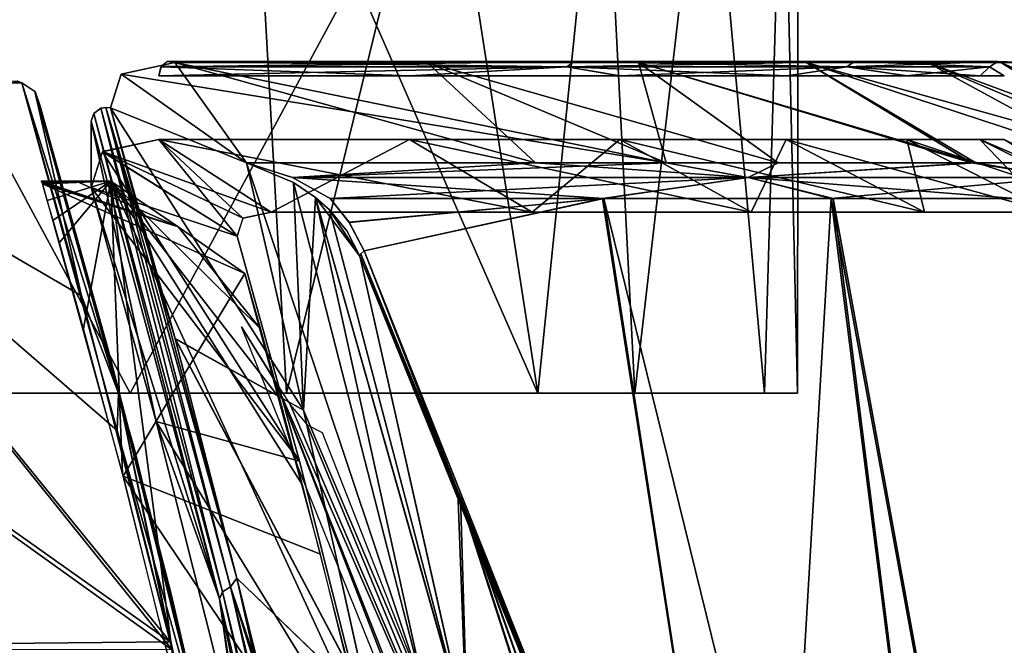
# Model space of a CAD drawing. Header units: millimetres. Extents: x -115 to 115, y -44 to 583.
# Tile 100 of 102: x 53 to 73, y 552 to 565. Entities that reach past the tile are written whole.
import ezdxf

# ---------------------------------------------------------------- set-up
doc = ezdxf.new("R2010")
doc.units = ezdxf.units.MM
doc.header["$LTSCALE"] = 67.002822
for name, color, linetype in [('216', 7, 'CONTINUOUS'), ('458', 7, 'CONTINUOUS'), ('469', 7, 'CONTINUOUS'), ('496', 7, 'CONTINUOUS'), ('497', 7, 'CONTINUOUS'), ('498', 7, 'CONTINUOUS'), ('499', 7, 'CONTINUOUS'), ('500', 7, 'CONTINUOUS'), ('506', 7, 'CONTINUOUS'), ('507', 7, 'CONTINUOUS'), ('508', 7, 'CONTINUOUS'), ('509', 7, 'CONTINUOUS'), ('523', 7, 'CONTINUOUS'), ('536', 7, 'CONTINUOUS'), ('537', 7, 'CONTINUOUS'), ('552', 7, 'CONTINUOUS'), ('565', 7, 'CONTINUOUS'), ('682', 7, 'CONTINUOUS'), ('685', 7, 'CONTINUOUS'), ('686', 7, 'CONTINUOUS'), ('687', 7, 'CONTINUOUS'), ('693', 7, 'CONTINUOUS'), ('696', 7, 'CONTINUOUS'), ('698', 7, 'CONTINUOUS'), ('699', 7, 'CONTINUOUS')]:
    doc.layers.add(name, color=color, linetype=linetype)

msp = doc.modelspace()

# ---------------------------------------------------------------- linework, layer by layer
at = {"layer": '216', "color": 7, "linetype": 'Continuous'}
for points in [[(57.01, 581.58, 38.869), (47.831, 557.58, 49.731), (46.932, 581.58, 50.581), (57.01, 581.58, 38.869)], [(58.356, 557.58, 36.818), (47.831, 557.58, 49.731), (57.01, 581.58, 38.869), (58.356, 557.58, 36.818)], [(64.23, 581.58, 25.209), (58.356, 557.58, 36.818), (57.01, 581.58, 38.869), (64.23, 581.58, 25.209)], [(65.466, 557.58, 21.798), (58.356, 557.58, 36.818), (64.23, 581.58, 25.209), (65.466, 557.58, 21.798)], [(59.756, 566.08, -34.5), (63.485, 557.58, -27.031), (59.756, 581.58, -34.5), (59.756, 566.08, -34.5)], [(59.756, 581.58, -34.5), (63.485, 557.58, -27.031), (65.935, 581.58, -20.338), (59.756, 581.58, -34.5)], [(63.485, 557.58, -27.031), (68.108, 557.58, -11.056), (65.935, 581.58, -20.338), (63.485, 557.58, -27.031)], [(68.229, 581.58, 10.284), (65.466, 557.58, 21.798), (64.23, 581.58, 25.209), (68.229, 581.58, 10.284)], [(68.778, 557.58, 5.529), (65.466, 557.58, 21.798), (68.229, 581.58, 10.284), (68.778, 557.58, 5.529)], [(65.935, 581.58, -20.338), (68.108, 557.58, -11.056), (68.807, 581.58, -5.156), (65.935, 581.58, -20.338)], [(68.108, 557.58, -11.056), (68.778, 557.58, 5.529), (68.807, 581.58, -5.156), (68.108, 557.58, -11.056)], [(68.807, 581.58, -5.156), (68.778, 557.58, 5.529), (68.229, 581.58, 10.284), (68.807, 581.58, -5.156)], [(43.623, 557.58, -53.461), (55.164, 557.58, -41.447), (50.581, 566.08, -46.932), (43.623, 557.58, -53.461)], [(50.581, 566.08, -46.932), (55.164, 557.58, -41.447), (59.756, 566.08, -34.5), (50.581, 566.08, -46.932)], [(55.164, 557.58, -41.447), (63.485, 557.58, -27.031), (59.756, 566.08, -34.5), (55.164, 557.58, -41.447)]]:
    msp.add_3dface(points, dxfattribs=at)
at = {"layer": '458', "color": 7, "linetype": 'Continuous'}
for points in [[(62.035, 550.689, 71.507), (61.854, 555.572, 49.341), (59.854, 560.376, 50.588), (62.035, 550.689, 71.507)], [(61.854, 555.572, 49.341), (77.432, 511.783, 52.679), (65.61, 546.222, 46.799), (61.854, 555.572, 49.341)], [(77.432, 511.783, 52.679), (61.854, 555.572, 49.341), (77.211, 508.025, 77.071), (77.432, 511.783, 52.679)], [(77.211, 508.025, 77.071), (61.854, 555.572, 49.341), (62.035, 550.689, 71.507), (77.211, 508.025, 77.071)]]:
    msp.add_3dface(points, dxfattribs=at)
at = {"layer": '469', "color": 7, "linetype": 'Continuous'}
for points in [[(59.854, 560.376, -50.588), (61.903, 555.453, -49.311), (62.052, 550.614, -71.643), (59.854, 560.376, -50.588)], [(61.903, 555.453, -49.311), (65.82, 545.686, -46.648), (77.432, 511.784, -52.679), (61.903, 555.453, -49.311)], [(61.903, 555.453, -49.311), (77.432, 511.784, -52.679), (77.211, 508.026, -77.071), (61.903, 555.453, -49.311)], [(62.052, 550.614, -71.643), (61.903, 555.453, -49.311), (77.211, 508.026, -77.071), (62.052, 550.614, -71.643)]]:
    msp.add_3dface(points, dxfattribs=at)
at = {"layer": '496', "color": 7, "linetype": 'Continuous'}
for points in [[(58.703, 557.232, -63.797), (57.543, 562.282, -51.985), (61.209, 551.333, -73.178), (58.703, 557.232, -63.797)], [(61.209, 551.333, -73.178), (57.543, 562.282, -51.985), (58.499, 561.878, -51.612), (61.209, 551.333, -73.178)], [(58.948, 561.571, -51.338), (61.209, 551.333, -73.178), (58.499, 561.878, -51.612), (58.948, 561.571, -51.338)], [(62.052, 550.614, -71.643), (61.209, 551.333, -73.178), (58.948, 561.571, -51.338), (62.052, 550.614, -71.643)], [(62.052, 550.614, -71.643), (58.948, 561.571, -51.338), (59.234, 561.318, -51.097), (62.052, 550.614, -71.643)], [(59.854, 560.376, -50.588), (62.052, 550.614, -71.643), (59.234, 561.318, -51.097), (59.854, 560.376, -50.588)], [(59.854, 560.376, -50.588), (59.234, 561.318, -51.097), (59.584, 560.889, -50.781), (59.854, 560.376, -50.588)], [(60.045, 551.206, -75.08), (58.703, 557.232, -63.797), (61.209, 551.333, -73.178), (60.045, 551.206, -75.08)]]:
    msp.add_3dface(points, dxfattribs=at)
at = {"layer": '497', "color": 7, "linetype": 'Continuous'}
for points in [[(57.543, 562.282, -51.985), (63.438, 562.282, -44.602), (58.476, 561.979, -51.47), (57.543, 562.282, -51.985)], [(57.543, 562.282, 51.985), (58.476, 561.979, 51.47), (66.103, 562.282, 40.547), (57.543, 562.282, 51.985)], [(58.476, 561.979, -51.47), (63.438, 562.282, -44.602), (67.776, 561.979, -38.406), (58.476, 561.979, -51.47)], [(58.476, 561.979, 51.47), (67.776, 561.979, 38.406), (66.103, 562.282, 40.547), (58.476, 561.979, 51.47)], [(63.438, 562.282, -44.602), (68.39, 562.282, -36.557), (67.776, 561.979, -38.406), (63.438, 562.282, -44.602)], [(66.103, 562.282, 40.547), (67.776, 561.979, 38.406), (72.42, 562.282, 27.732), (66.103, 562.282, 40.547)], [(68.39, 562.282, -36.557), (72.328, 562.282, -27.969), (67.776, 561.979, -38.406), (68.39, 562.282, -36.557)], [(67.776, 561.979, -38.406), (72.328, 562.282, -27.969), (74.204, 561.979, -23.715), (67.776, 561.979, -38.406)], [(67.776, 561.979, 38.406), (74.204, 561.979, 23.715), (72.42, 562.282, 27.732), (67.776, 561.979, 38.406)], [(72.328, 562.282, -27.969), (75.193, 562.282, -18.967), (74.204, 561.979, -23.715), (72.328, 562.282, -27.969)], [(72.42, 562.282, 27.732), (74.204, 561.979, 23.715), (76.278, 562.282, 13.976), (72.42, 562.282, 27.732)], [(58.476, 561.979, -51.47), (67.776, 561.979, -38.406), (59.244, 561.549, -50.858), (58.476, 561.979, -51.47)], [(67.776, 561.979, 38.406), (58.476, 561.979, 51.47), (64.829, 561.549, 43.515), (67.776, 561.979, 38.406)], [(64.829, 561.549, 43.515), (58.476, 561.979, 51.47), (59.244, 561.549, 50.858), (64.829, 561.549, 43.515)], [(59.244, 561.549, -50.858), (67.776, 561.979, -38.406), (64.806, 561.549, -43.55), (59.244, 561.549, -50.858)], [(64.806, 561.549, -43.55), (67.776, 561.979, -38.406), (69.471, 561.549, -35.64), (64.806, 561.549, -43.55)], [(69.51, 561.549, 35.564), (67.776, 561.979, 38.406), (64.829, 561.549, 43.515), (69.51, 561.549, 35.564)], [(67.776, 561.979, -38.406), (74.204, 561.979, -23.715), (69.471, 561.549, -35.64), (67.776, 561.979, -38.406)], [(74.204, 561.979, 23.715), (67.776, 561.979, 38.406), (73.219, 561.549, 27.117), (74.204, 561.979, 23.715)], [(73.219, 561.549, 27.117), (67.776, 561.979, 38.406), (69.51, 561.549, 35.564), (73.219, 561.549, 27.117)], [(69.471, 561.549, -35.64), (74.204, 561.979, -23.715), (73.175, 561.549, -27.237), (69.471, 561.549, -35.64)]]:
    msp.add_3dface(points, dxfattribs=at)
at = {"layer": '498', "color": 7, "linetype": 'Continuous'}
for points in [[(56.078, 564.324, -47.404), (57.543, 562.282, -51.985), (54.985, 564.089, -49.401), (56.078, 564.324, -47.404)], [(66.103, 562.282, 40.547), (56.078, 564.324, 47.404), (54.985, 564.089, 49.399), (66.103, 562.282, 40.547)], [(63.438, 562.282, -44.602), (57.543, 562.282, -51.985), (56.078, 564.324, -47.404), (63.438, 562.282, -44.602)], [(61.227, 564.324, -40.536), (63.438, 562.282, -44.602), (56.078, 564.324, -47.404), (61.227, 564.324, -40.536)], [(56.078, 564.324, 47.404), (66.103, 562.282, 40.547), (61.227, 564.324, 40.536), (56.078, 564.324, 47.404)], [(68.39, 562.282, -36.557), (63.438, 562.282, -44.602), (61.227, 564.324, -40.536), (68.39, 562.282, -36.557)], [(65.539, 564.324, -33.114), (68.39, 562.282, -36.557), (61.227, 564.324, -40.536), (65.539, 564.324, -33.114)], [(61.227, 564.324, 40.536), (66.103, 562.282, 40.547), (65.539, 564.324, 33.114), (61.227, 564.324, 40.536)], [(72.328, 562.282, -27.969), (68.39, 562.282, -36.557), (65.539, 564.324, -33.114), (72.328, 562.282, -27.969)], [(68.955, 564.324, -25.24), (72.328, 562.282, -27.969), (65.539, 564.324, -33.114), (68.955, 564.324, -25.24)], [(66.103, 562.282, 40.547), (72.42, 562.282, 27.732), (65.539, 564.324, 33.114), (66.103, 562.282, 40.547)], [(65.539, 564.324, 33.114), (72.42, 562.282, 27.732), (68.955, 564.324, 25.24), (65.539, 564.324, 33.114)], [(75.193, 562.282, -18.967), (72.328, 562.282, -27.969), (68.955, 564.324, -25.24), (75.193, 562.282, -18.967)], [(71.43, 564.324, -17.021), (75.193, 562.282, -18.967), (68.955, 564.324, -25.24), (71.43, 564.324, -17.021)], [(72.42, 562.282, 27.732), (76.278, 562.282, 13.976), (68.955, 564.324, 25.24), (72.42, 562.282, 27.732)], [(68.955, 564.324, 25.24), (76.278, 562.282, 13.976), (71.43, 564.324, 17.021), (68.955, 564.324, 25.24)], [(76.941, 562.282, -9.682), (75.193, 562.282, -18.967), (71.43, 564.324, -17.021), (76.941, 562.282, -9.682)], [(72.928, 564.324, -8.569), (76.941, 562.282, -9.682), (71.43, 564.324, -17.021), (72.928, 564.324, -8.569)], [(71.43, 564.324, 17.021), (76.278, 562.282, 13.976), (72.928, 564.324, 8.569), (71.43, 564.324, 17.021)], [(77.547, 562.282, -0.254), (76.941, 562.282, -9.682), (72.928, 564.324, -8.569), (77.547, 562.282, -0.254)], [(76.278, 562.282, 13.976), (77.547, 562.282, -0.254), (72.928, 564.324, 8.569), (76.278, 562.282, 13.976)], [(72.928, 564.324, 8.569), (77.547, 562.282, -0.254), (73.43, 564.324), (72.928, 564.324, 8.569)], [(73.43, 564.324), (77.547, 562.282, -0.254), (72.928, 564.324, -8.569), (73.43, 564.324)], [(54.985, 564.089, -49.401), (57.543, 562.282, -51.985), (54.764, 563.399, -51.725), (54.985, 564.089, -49.401)], [(54.764, 563.399, 51.725), (57.543, 562.282, 51.985), (54.985, 564.089, 49.399), (54.764, 563.399, 51.725)], [(57.543, 562.282, 51.985), (66.103, 562.282, 40.547), (54.985, 564.089, 49.399), (57.543, 562.282, 51.985)], [(57.543, 562.282, -51.985), (58.703, 557.232, -63.797), (54.764, 563.399, -51.725), (57.543, 562.282, -51.985)], [(54.764, 563.399, -51.725), (58.703, 557.232, -63.797), (56.084, 558.694, -62.778), (54.764, 563.399, -51.725)], [(58.703, 557.232, 63.798), (57.543, 562.282, 51.985), (54.764, 563.399, 51.725), (58.703, 557.232, 63.798)], [(56.087, 558.686, 62.795), (58.703, 557.232, 63.798), (54.764, 563.399, 51.725), (56.087, 558.686, 62.795)], [(58.703, 557.232, -63.797), (60.045, 551.206, -75.08), (56.084, 558.694, -62.778), (58.703, 557.232, -63.797)], [(56.084, 558.694, -62.778), (60.045, 551.206, -75.08), (57.344, 553.809, -72.229), (56.084, 558.694, -62.778)], [(60.045, 551.205, 75.081), (58.703, 557.232, 63.798), (56.087, 558.686, 62.795), (60.045, 551.205, 75.081)], [(57.344, 553.809, 72.229), (60.045, 551.205, 75.081), (56.087, 558.686, 62.795), (57.344, 553.809, 72.229)], [(57.344, 553.809, -72.229), (60.045, 551.206, -75.08), (57.997, 551.15, -76.775), (57.344, 553.809, -72.229)], [(57.853, 551.741, 75.795), (60.045, 551.205, 75.081), (57.344, 553.809, 72.229), (57.853, 551.741, 75.795)]]:
    msp.add_3dface(points, dxfattribs=at)
at = {"layer": '499', "color": 7, "linetype": 'Continuous'}
for points in [[(65.147, 564.053, 32.938), (55.75, 564.053, 47.127), (64.077, 564.24, 35.11), (65.147, 564.053, 32.938)], [(64.077, 564.24, 35.11), (55.75, 564.053, 47.127), (55.796, 564.233, 47.165), (64.077, 564.24, 35.11)], [(55.75, 564.053, -47.127), (60.874, 564.053, -40.291), (55.8, 564.24, -47.169), (55.75, 564.053, -47.127)], [(55.8, 564.24, 47.169), (64.077, 564.24, 35.11), (55.796, 564.233, 47.165), (55.8, 564.24, 47.169)], [(64.224, 564.345, 35.191), (64.077, 564.24, 35.11), (55.8, 564.24, 47.169), (64.224, 564.345, 35.191)], [(64.224, 564.345, 35.191), (55.8, 564.24, 47.169), (55.92, 564.343, 47.27), (64.224, 564.345, 35.191)], [(55.8, 564.24, -47.169), (64.077, 564.24, -35.11), (55.805, 564.248, -47.173), (55.8, 564.24, -47.169)], [(55.8, 564.24, -47.169), (60.874, 564.053, -40.291), (64.077, 564.24, -35.11), (55.8, 564.24, -47.169)], [(64.077, 564.24, -35.11), (55.928, 564.345, -47.277), (55.805, 564.248, -47.173), (64.077, 564.24, -35.11)], [(55.928, 564.345, 47.277), (64.224, 564.345, 35.191), (55.92, 564.343, 47.27), (55.928, 564.345, 47.277)], [(55.928, 564.345, -47.277), (64.224, 564.345, -35.191), (55.935, 564.347, -47.283), (55.928, 564.345, -47.277)], [(56.078, 564.324, 47.404), (61.227, 564.324, 40.536), (55.928, 564.345, 47.277), (56.078, 564.324, 47.404)], [(55.928, 564.345, 47.277), (61.227, 564.324, 40.536), (64.224, 564.345, 35.191), (55.928, 564.345, 47.277)], [(64.224, 564.345, -35.191), (55.928, 564.345, -47.277), (64.077, 564.24, -35.11), (64.224, 564.345, -35.191)], [(64.224, 564.345, -35.191), (56.078, 564.324, -47.404), (55.935, 564.347, -47.283), (64.224, 564.345, -35.191)], [(61.227, 564.324, -40.536), (56.078, 564.324, -47.404), (64.224, 564.345, -35.191), (61.227, 564.324, -40.536)], [(60.874, 564.053, -40.291), (65.164, 564.053, -32.903), (64.077, 564.24, -35.11), (60.874, 564.053, -40.291)], [(61.227, 564.324, 40.536), (65.539, 564.324, 33.114), (64.224, 564.345, 35.191), (61.227, 564.324, 40.536)], [(65.539, 564.324, -33.114), (61.227, 564.324, -40.536), (64.224, 564.345, -35.191), (65.539, 564.324, -33.114)], [(64.224, 564.345, 35.191), (69.946, 564.345, 21.695), (64.077, 564.24, 35.11), (64.224, 564.345, 35.191)], [(69.946, 564.345, 21.695), (69.786, 564.24, 21.645), (64.077, 564.24, 35.11), (69.946, 564.345, 21.695)], [(64.224, 564.345, -35.191), (64.077, 564.24, -35.11), (69.786, 564.24, -21.645), (64.224, 564.345, -35.191)], [(69.786, 564.24, 21.645), (65.147, 564.053, 32.938), (64.077, 564.24, 35.11), (69.786, 564.24, 21.645)], [(65.164, 564.053, -32.903), (68.562, 564.053, -25.064), (64.077, 564.24, -35.11), (65.164, 564.053, -32.903)], [(64.077, 564.24, -35.11), (68.562, 564.053, -25.064), (69.786, 564.24, -21.645), (64.077, 564.24, -35.11)], [(65.539, 564.324, 33.114), (68.955, 564.324, 25.24), (64.224, 564.345, 35.191), (65.539, 564.324, 33.114)], [(64.224, 564.345, 35.191), (68.955, 564.324, 25.24), (69.946, 564.345, 21.695), (64.224, 564.345, 35.191)], [(69.946, 564.345, -21.695), (65.539, 564.324, -33.114), (64.224, 564.345, -35.191), (69.946, 564.345, -21.695)], [(69.946, 564.345, -21.695), (64.224, 564.345, -35.191), (69.786, 564.24, -21.645), (69.946, 564.345, -21.695)], [(71.003, 564.053, 16.959), (65.147, 564.053, 32.938), (69.786, 564.24, 21.645), (71.003, 564.053, 16.959)], [(68.955, 564.324, -25.24), (65.539, 564.324, -33.114), (69.946, 564.345, -21.695), (68.955, 564.324, -25.24)], [(68.562, 564.053, -25.064), (71.021, 564.053, -16.883), (69.786, 564.24, -21.645), (68.562, 564.053, -25.064)], [(68.955, 564.324, 25.24), (71.43, 564.324, 17.021), (69.946, 564.345, 21.695), (68.955, 564.324, 25.24)], [(71.43, 564.324, -17.021), (68.955, 564.324, -25.24), (69.946, 564.345, -21.695), (71.43, 564.324, -17.021)], [(69.946, 564.345, 21.695), (72.865, 564.345, 7.33), (69.786, 564.24, 21.645), (69.946, 564.345, 21.695)], [(72.865, 564.345, 7.33), (72.698, 564.24, 7.313), (69.786, 564.24, 21.645), (72.865, 564.345, 7.33)], [(69.946, 564.345, -21.695), (69.786, 564.24, -21.645), (72.698, 564.24, -7.313), (69.946, 564.345, -21.695)], [(72.698, 564.24, 7.313), (71.003, 564.053, 16.959), (69.786, 564.24, 21.645), (72.698, 564.24, 7.313)], [(71.021, 564.053, -16.883), (72.507, 564.053, -8.47), (69.786, 564.24, -21.645), (71.021, 564.053, -16.883)], [(69.786, 564.24, -21.645), (72.507, 564.053, -8.47), (72.698, 564.24, -7.313), (69.786, 564.24, -21.645)], [(71.43, 564.324, 17.021), (72.928, 564.324, 8.569), (69.946, 564.345, 21.695), (71.43, 564.324, 17.021)], [(69.946, 564.345, 21.695), (72.928, 564.324, 8.569), (72.865, 564.345, 7.33), (69.946, 564.345, 21.695)], [(72.865, 564.345, -7.33), (71.43, 564.324, -17.021), (69.946, 564.345, -21.695), (72.865, 564.345, -7.33)], [(72.865, 564.345, -7.33), (69.946, 564.345, -21.695), (72.698, 564.24, -7.313), (72.865, 564.345, -7.33)], [(73, 564.053, 0.059), (71.003, 564.053, 16.959), (72.698, 564.24, 7.313), (73, 564.053, 0.059)], [(72.928, 564.324, -8.569), (71.43, 564.324, -17.021), (72.865, 564.345, -7.33), (72.928, 564.324, -8.569)], [(72.507, 564.053, -8.47), (73, 564.053, 0.059), (72.698, 564.24, -7.313), (72.507, 564.053, -8.47)], [(72.865, 564.345, 7.33), (72.865, 564.345, -7.33), (72.698, 564.24, 7.313), (72.865, 564.345, 7.33)], [(72.865, 564.345, -7.33), (72.698, 564.24, -7.313), (72.698, 564.24, 7.313), (72.865, 564.345, -7.33)], [(72.698, 564.24, -7.313), (73, 564.053, 0.059), (72.698, 564.24, 7.313), (72.698, 564.24, -7.313)], [(72.928, 564.324, 8.569), (73.43, 564.324), (72.865, 564.345, 7.33), (72.928, 564.324, 8.569)], [(73.43, 564.324), (72.928, 564.324, -8.569), (72.865, 564.345, -7.33), (73.43, 564.324)], [(72.865, 564.345, 7.33), (73.43, 564.324), (72.865, 564.345, -7.33), (72.865, 564.345, 7.33)]]:
    msp.add_3dface(points, dxfattribs=at)
at = {"layer": '500', "color": 7, "linetype": 'Continuous'}
for points in [[(54.37, 563.13, 51.667), (56.99, 553.384, 72.451), (54.425, 563.283, 51.719), (54.37, 563.13, 51.667)], [(54.425, 563.283, 51.719), (57.052, 553.53, 72.526), (54.572, 563.392, 51.744), (54.425, 563.283, 51.719)], [(56.99, 553.384, 72.451), (57.052, 553.53, 72.526), (54.425, 563.283, 51.719), (56.99, 553.384, 72.451)], [(54.572, 563.392, 51.744), (57.214, 553.632, 72.561), (54.67, 563.41, 51.74), (54.572, 563.392, 51.744)], [(57.052, 553.53, 72.526), (57.214, 553.632, 72.561), (54.572, 563.392, 51.744), (57.052, 553.53, 72.526)], [(57.344, 553.809, 72.229), (56.087, 558.686, 62.795), (54.67, 563.41, 51.74), (57.344, 553.809, 72.229)], [(57.214, 553.632, 72.561), (57.344, 553.809, 72.229), (54.67, 563.41, 51.74), (57.214, 553.632, 72.561)], [(56.087, 558.686, 62.795), (54.764, 563.399, 51.725), (54.67, 563.41, 51.74), (56.087, 558.686, 62.795)], [(57.853, 551.741, 75.795), (57.344, 553.809, 72.229), (57.214, 553.632, 72.561), (57.853, 551.741, 75.795)], [(57.052, 553.53, 72.526), (60.124, 540.866, 91.644), (57.214, 553.632, 72.561), (57.052, 553.53, 72.526)], [(57.998, 551.144, 76.784), (57.853, 551.741, 75.795), (57.214, 553.632, 72.561), (57.998, 551.144, 76.784)], [(60.316, 540.876, 91.619), (57.998, 551.144, 76.784), (57.214, 553.632, 72.561), (60.316, 540.876, 91.619)], [(60.222, 540.884, 91.641), (60.316, 540.876, 91.619), (57.214, 553.632, 72.561), (60.222, 540.884, 91.641)], [(60.124, 540.866, 91.644), (60.222, 540.884, 91.641), (57.214, 553.632, 72.561), (60.124, 540.866, 91.644)], [(56.99, 553.384, 72.451), (59.973, 540.772, 91.595), (57.052, 553.53, 72.526), (56.99, 553.384, 72.451)], [(59.914, 540.647, 91.507), (59.973, 540.772, 91.595), (56.99, 553.384, 72.451), (59.914, 540.647, 91.507)], [(59.973, 540.772, 91.595), (60.124, 540.866, 91.644), (57.052, 553.53, 72.526), (59.973, 540.772, 91.595)]]:
    msp.add_3dface(points, dxfattribs=at)
at = {"layer": '506', "color": 7, "linetype": 'Continuous'}
for points in [[(57.543, 562.282, 51.985), (58.703, 557.232, 63.798), (58.496, 561.88, 51.614), (57.543, 562.282, 51.985)], [(58.496, 561.88, 51.614), (58.703, 557.232, 63.798), (58.947, 561.572, 51.338), (58.496, 561.88, 51.614)], [(58.947, 561.572, 51.338), (58.703, 557.232, 63.798), (61.209, 551.333, 73.178), (58.947, 561.572, 51.338)], [(62.035, 550.689, 71.507), (59.854, 560.376, 50.588), (58.947, 561.572, 51.338), (62.035, 550.689, 71.507)], [(62.035, 550.689, 71.507), (58.947, 561.572, 51.338), (61.209, 551.333, 73.178), (62.035, 550.689, 71.507)], [(58.947, 561.572, 51.338), (59.854, 560.376, 50.588), (59.234, 561.318, 51.097), (58.947, 561.572, 51.338)], [(59.234, 561.318, 51.097), (59.854, 560.376, 50.588), (59.584, 560.889, 50.78), (59.234, 561.318, 51.097)], [(58.703, 557.232, 63.798), (60.045, 551.205, 75.081), (61.209, 551.333, 73.178), (58.703, 557.232, 63.798)]]:
    msp.add_3dface(points, dxfattribs=at)
at = {"layer": '507', "color": 7, "linetype": 'Continuous'}
for points in [[(59.244, 561.549, -50.858), (64.806, 561.549, -43.55), (59.637, 561.06, -50.517), (59.244, 561.549, -50.858)], [(64.829, 561.549, 43.515), (59.244, 561.549, 50.858), (59.633, 561.066, 50.52), (64.829, 561.549, 43.515)], [(59.938, 560.485, 50.3), (64.829, 561.549, 43.515), (59.633, 561.066, 50.52), (59.938, 560.485, 50.3)], [(59.637, 561.06, -50.517), (64.806, 561.549, -43.55), (59.938, 560.485, -50.3), (59.637, 561.06, -50.517)], [(59.938, 560.485, -50.3), (64.806, 561.549, -43.55), (68.191, 539.778, -44.684), (59.938, 560.485, -50.3)], [(68.183, 539.799, 44.69), (64.829, 561.549, 43.515), (59.938, 560.485, 50.3), (68.183, 539.799, 44.69)], [(64.806, 561.549, -43.55), (69.471, 561.549, -35.64), (68.191, 539.778, -44.684), (64.806, 561.549, -43.55)], [(69.51, 561.549, 35.564), (64.829, 561.549, 43.515), (74.392, 522.717, 39.503), (69.51, 561.549, 35.564)], [(74.392, 522.717, 39.503), (64.829, 561.549, 43.515), (68.183, 539.799, 44.69), (74.392, 522.717, 39.503)], [(68.191, 539.778, -44.684), (69.471, 561.549, -35.64), (74.403, 522.685, -39.492), (68.191, 539.778, -44.684)], [(69.471, 561.549, -35.64), (73.175, 561.549, -27.237), (79.201, 508.444, -34.754), (69.471, 561.549, -35.64)], [(74.403, 522.685, -39.492), (69.471, 561.549, -35.64), (79.201, 508.444, -34.754), (74.403, 522.685, -39.492)], [(73.219, 561.549, 27.117), (69.51, 561.549, 35.564), (79.191, 508.473, 34.764), (73.219, 561.549, 27.117)], [(79.191, 508.473, 34.764), (69.51, 561.549, 35.564), (74.392, 522.717, 39.503), (79.191, 508.473, 34.764)]]:
    msp.add_3dface(points, dxfattribs=at)
at = {"layer": '508', "color": 7, "linetype": 'Continuous'}
for points in [[(68.191, 539.778, -44.684), (59.854, 560.376, -50.588), (59.873, 560.423, -50.435), (68.191, 539.778, -44.684)], [(59.938, 560.485, -50.3), (68.191, 539.778, -44.684), (59.873, 560.423, -50.435), (59.938, 560.485, -50.3)], [(61.903, 555.453, -49.311), (59.854, 560.376, -50.588), (68.191, 539.778, -44.684), (61.903, 555.453, -49.311)], [(65.82, 545.686, -46.648), (61.903, 555.453, -49.311), (68.191, 539.778, -44.684), (65.82, 545.686, -46.648)]]:
    msp.add_3dface(points, dxfattribs=at)
at = {"layer": '509', "color": 7, "linetype": 'Continuous'}
for points in [[(59.854, 560.376, 50.588), (61.854, 555.572, 49.341), (59.873, 560.423, 50.435), (59.854, 560.376, 50.588)], [(61.854, 555.572, 49.341), (59.938, 560.485, 50.3), (59.873, 560.423, 50.435), (61.854, 555.572, 49.341)], [(61.854, 555.572, 49.341), (65.61, 546.222, 46.799), (59.938, 560.485, 50.3), (61.854, 555.572, 49.341)], [(65.61, 546.222, 46.799), (68.183, 539.799, 44.69), (59.938, 560.485, 50.3), (65.61, 546.222, 46.799)]]:
    msp.add_3dface(points, dxfattribs=at)
at = {"layer": '523', "color": 7, "linetype": 'Continuous'}
for points in [[(54.6, 562.506, 49.228), (55.75, 562.755, 47.127), (57.351, 560.781, 51.334), (54.6, 562.506, 49.228)], [(54.602, 562.507, -49.223), (58.041, 561.275, -49.063), (55.75, 562.755, -47.127), (54.602, 562.507, -49.223)], [(60.869, 562.755, 40.299), (58.041, 561.275, 49.063), (55.75, 562.755, 47.127), (60.869, 562.755, 40.299)], [(55.75, 562.755, 47.127), (58.041, 561.275, 49.063), (57.468, 561.15, 50.11), (55.75, 562.755, 47.127)], [(58.041, 561.275, -49.063), (63.37, 561.275, -41.955), (55.75, 562.755, -47.127), (58.041, 561.275, -49.063)], [(55.75, 562.755, -47.127), (63.37, 561.275, -41.955), (60.869, 562.755, -40.299), (55.75, 562.755, -47.127)], [(57.351, 560.781, 51.334), (55.75, 562.755, 47.127), (57.468, 561.15, 50.11), (57.351, 560.781, 51.334)], [(63.37, 561.275, 41.955), (58.041, 561.275, 49.063), (60.869, 562.755, 40.299), (63.37, 561.275, 41.955)], [(65.156, 562.755, 32.92), (63.37, 561.275, 41.955), (60.869, 562.755, 40.299), (65.156, 562.755, 32.92)], [(63.37, 561.275, -41.955), (67.833, 561.275, -34.273), (60.869, 562.755, -40.299), (63.37, 561.275, -41.955)], [(60.869, 562.755, -40.299), (67.833, 561.275, -34.273), (65.156, 562.755, -32.92), (60.869, 562.755, -40.299)], [(67.833, 561.275, 34.273), (63.37, 561.275, 41.955), (65.156, 562.755, 32.92), (67.833, 561.275, 34.273)], [(68.552, 562.755, 25.092), (67.833, 561.275, 34.273), (65.156, 562.755, 32.92), (68.552, 562.755, 25.092)], [(67.833, 561.275, -34.273), (71.369, 561.275, -26.123), (65.156, 562.755, -32.92), (67.833, 561.275, -34.273)], [(65.156, 562.755, -32.92), (71.369, 561.275, -26.123), (68.552, 562.755, -25.092), (65.156, 562.755, -32.92)], [(71.369, 561.275, 26.123), (67.833, 561.275, 34.273), (68.552, 562.755, 25.092), (71.369, 561.275, 26.123)], [(71.012, 562.755, 16.921), (71.369, 561.275, 26.123), (68.552, 562.755, 25.092), (71.012, 562.755, 16.921)], [(71.369, 561.275, -26.123), (73.93, 561.275, -17.616), (68.552, 562.755, -25.092), (71.369, 561.275, -26.123)], [(68.552, 562.755, -25.092), (73.93, 561.275, -17.616), (71.012, 562.755, -16.921), (68.552, 562.755, -25.092)], [(73.93, 561.275, 17.616), (71.369, 561.275, 26.123), (71.012, 562.755, 16.921), (73.93, 561.275, 17.616)], [(72.501, 562.755, 8.519), (73.93, 561.275, 17.616), (71.012, 562.755, 16.921), (72.501, 562.755, 8.519)], [(73.93, 561.275, -17.616), (75.481, 561.275, -8.869), (71.012, 562.755, -16.921), (73.93, 561.275, -17.616)], [(71.012, 562.755, -16.921), (75.481, 561.275, -8.869), (72.501, 562.755, -8.519), (71.012, 562.755, -16.921)], [(75.481, 561.275, 8.869), (73.93, 561.275, 17.616), (72.501, 562.755, 8.519), (75.481, 561.275, 8.869)], [(73, 562.755), (75.481, 561.275, 8.869), (72.501, 562.755, 8.519), (73, 562.755)], [(75.481, 561.275, -8.869), (76, 561.275), (72.501, 562.755, -8.519), (75.481, 561.275, -8.869)], [(72.501, 562.755, -8.519), (76, 561.275), (73, 562.755), (72.501, 562.755, -8.519)], [(54.37, 561.775, -51.667), (57.351, 560.781, -51.334), (54.602, 562.507, -49.223), (54.37, 561.775, -51.667)], [(54.37, 561.775, 51.667), (54.6, 562.506, 49.228), (58.62, 556.192, 61.979), (54.37, 561.775, 51.667)], [(58.62, 556.192, 61.979), (54.6, 562.506, 49.228), (57.351, 560.781, 51.334), (58.62, 556.192, 61.979)], [(57.47, 561.152, -50.102), (58.041, 561.275, -49.063), (54.602, 562.507, -49.223), (57.47, 561.152, -50.102)], [(57.351, 560.781, -51.334), (57.47, 561.152, -50.102), (54.602, 562.507, -49.223), (57.351, 560.781, -51.334)], [(58.62, 556.191, -61.982), (57.351, 560.781, -51.334), (54.37, 561.775, -51.667), (58.62, 556.191, -61.982)], [(55.696, 557, -62.773), (58.62, 556.191, -61.982), (54.37, 561.775, -51.667), (55.696, 557, -62.773)], [(55.696, 557, 62.773), (54.37, 561.775, 51.667), (58.62, 556.192, 61.979), (55.696, 557, 62.773)], [(60.299, 549.509, -74.417), (58.62, 556.191, -61.982), (55.696, 557, -62.773), (60.299, 549.509, -74.417)], [(57.458, 550.002, -75.737), (60.299, 549.509, -74.417), (55.696, 557, -62.773), (57.458, 550.002, -75.737)], [(57.458, 550.003, 75.737), (55.696, 557, 62.773), (60.3, 549.507, 74.42), (57.458, 550.003, 75.737)], [(60.3, 549.507, 74.42), (55.696, 557, 62.773), (58.62, 556.192, 61.979), (60.3, 549.507, 74.42)]]:
    msp.add_3dface(points, dxfattribs=at)
at = {"layer": '536', "color": 7, "linetype": 'Continuous'}
for points in [[(54.37, 563.13, -51.667), (54.425, 563.284, -51.72), (56.99, 553.384, -72.451), (54.37, 563.13, -51.667)], [(54.425, 563.284, -51.72), (54.572, 563.392, -51.744), (57.052, 553.53, -72.526), (54.425, 563.284, -51.72)], [(56.99, 553.384, -72.451), (54.425, 563.284, -51.72), (57.052, 553.53, -72.526), (56.99, 553.384, -72.451)], [(54.572, 563.392, -51.744), (54.67, 563.41, -51.74), (57.214, 553.632, -72.561), (54.572, 563.392, -51.744)], [(57.052, 553.53, -72.526), (54.572, 563.392, -51.744), (57.214, 553.632, -72.561), (57.052, 553.53, -72.526)], [(54.764, 563.399, -51.725), (57.344, 553.809, -72.229), (54.67, 563.41, -51.74), (54.764, 563.399, -51.725)], [(54.67, 563.41, -51.74), (57.344, 553.809, -72.229), (57.214, 553.632, -72.561), (54.67, 563.41, -51.74)], [(54.764, 563.399, -51.725), (56.084, 558.694, -62.778), (57.344, 553.809, -72.229), (54.764, 563.399, -51.725)], [(57.214, 553.632, -72.561), (57.344, 553.809, -72.229), (60.222, 540.884, -91.641), (57.214, 553.632, -72.561)], [(57.344, 553.809, -72.229), (57.997, 551.15, -76.775), (60.316, 540.876, -91.619), (57.344, 553.809, -72.229)], [(57.344, 553.809, -72.229), (60.316, 540.876, -91.619), (60.222, 540.884, -91.641), (57.344, 553.809, -72.229)], [(57.052, 553.53, -72.526), (57.214, 553.632, -72.561), (60.124, 540.867, -91.644), (57.052, 553.53, -72.526)], [(60.124, 540.867, -91.644), (57.214, 553.632, -72.561), (60.222, 540.884, -91.641), (60.124, 540.867, -91.644)], [(56.99, 553.384, -72.451), (57.052, 553.53, -72.526), (59.973, 540.772, -91.595), (56.99, 553.384, -72.451)], [(59.914, 540.647, -91.507), (56.99, 553.384, -72.451), (59.973, 540.772, -91.595), (59.914, 540.647, -91.507)], [(59.973, 540.772, -91.595), (57.052, 553.53, -72.526), (60.124, 540.867, -91.644), (59.973, 540.772, -91.595)]]:
    msp.add_3dface(points, dxfattribs=at)
at = {"layer": '537', "color": 7, "linetype": 'Continuous'}
for points in [[(56.99, 553.384, 72.451), (54.37, 563.13, 51.667), (55.696, 557, 62.773), (56.99, 553.384, 72.451)], [(54.37, 563.13, 51.667), (54.37, 561.775, 51.667), (55.696, 557, 62.773), (54.37, 563.13, 51.667)], [(56.99, 553.384, 72.451), (55.696, 557, 62.773), (57.458, 550.003, 75.737), (56.99, 553.384, 72.451)], [(59.914, 540.647, 91.507), (56.99, 553.384, 72.451), (59.914, 539.045, 91.507), (59.914, 540.647, 91.507)], [(56.99, 553.384, 72.451), (57.458, 550.003, 75.737), (57.56, 549.577, 76.436), (56.99, 553.384, 72.451)], [(56.99, 553.384, 72.451), (57.56, 549.577, 76.436), (59.914, 539.045, 91.507), (56.99, 553.384, 72.451)]]:
    msp.add_3dface(points, dxfattribs=at)
at = {"layer": '552', "color": 7, "linetype": 'Continuous'}
for points in [[(54.37, 561.775, -51.667), (54.37, 563.13, -51.667), (56.99, 553.384, -72.451), (54.37, 561.775, -51.667)], [(55.696, 557, -62.773), (54.37, 561.775, -51.667), (56.99, 553.384, -72.451), (55.696, 557, -62.773)], [(57.458, 550.002, -75.737), (55.696, 557, -62.773), (56.99, 553.384, -72.451), (57.458, 550.002, -75.737)], [(57.458, 550.002, -75.737), (56.99, 553.384, -72.451), (59.914, 540.647, -91.507), (57.458, 550.002, -75.737)]]:
    msp.add_3dface(points, dxfattribs=at)
at = {"layer": '565', "color": 7, "linetype": 'Continuous'}
for points in [[(58.041, 557.958, 49.063), (58.129, 557.81, 48.96), (57.436, 558.932, 50.218), (58.041, 557.958, 49.063)], [(57.436, 558.932, 50.218), (58.129, 557.81, 48.96), (63.975, 542.73, 45.875), (57.436, 558.932, 50.218)], [(57.692, 558.519, 49.575), (58.041, 557.958, 49.063), (57.436, 558.932, 50.218), (57.692, 558.519, 49.575)], [(58.435, 557.338, 48.593), (63.469, 545.606, 44.942), (58.129, 557.81, 48.96), (58.435, 557.338, 48.593)], [(58.129, 557.81, 48.96), (63.469, 545.606, 44.942), (64.676, 541.239, 44.708), (58.129, 557.81, 48.96)], [(58.129, 557.81, 48.96), (64.676, 541.239, 44.708), (63.975, 542.73, 45.875), (58.129, 557.81, 48.96)], [(58.779, 556.934, 48.177), (63.469, 545.606, 44.942), (58.435, 557.338, 48.593), (58.779, 556.934, 48.177)], [(59.081, 556.778, 47.807), (63.469, 545.606, 44.942), (58.779, 556.934, 48.177), (59.081, 556.778, 47.807)]]:
    msp.add_3dface(points, dxfattribs=at)
at = {"layer": '682', "color": 7, "linetype": 'Continuous'}
for points in [[(53.351, 561.903, 51.702), (53.37, 561.875, 51.766), (56.144, 560.975, 51.446), (53.351, 561.903, 51.702)], [(54.068, 561.903, 50.952), (53.351, 561.903, 51.702), (56.144, 560.975, 51.446), (54.068, 561.903, 50.952)], [(53.37, 561.875, 51.766), (53.382, 561.849, 51.83), (56.144, 560.975, 51.446), (53.37, 561.875, 51.766)], [(53.382, 561.849, 51.83), (55.022, 555.884, 65.365), (57.504, 560.023, 52.693), (53.382, 561.849, 51.83)], [(56.144, 560.975, 51.446), (53.382, 561.849, 51.83), (57.504, 560.023, 52.693), (56.144, 560.975, 51.446)], [(54.774, 561.903, 50.192), (54.068, 561.903, 50.952), (56.144, 560.975, 51.446), (54.774, 561.903, 50.192)], [(57.504, 560.023, 52.693), (55.022, 555.884, 65.365), (59.053, 554.299, 65.341), (57.504, 560.023, 52.693)], [(55.022, 555.884, 65.365), (56.75, 548.903, 77.804), (60.748, 547.369, 77.488), (55.022, 555.884, 65.365)], [(59.053, 554.299, 65.341), (55.022, 555.884, 65.365), (60.748, 547.369, 77.488), (59.053, 554.299, 65.341)]]:
    msp.add_3dface(points, dxfattribs=at)
at = {"layer": '685', "color": 7, "linetype": 'Continuous'}
for points in [[(41.401, 552.366, 84.862), (55.984, 552.507, 75.773), (39.878, 563.908, 62.68), (41.401, 552.366, 84.862)], [(39.878, 563.908, 62.68), (55.984, 552.507, 75.773), (46.715, 563.908, 57.764), (39.878, 563.908, 62.68)], [(54.177, 559.567, 62.392), (52.955, 563.908, 52.104), (46.715, 563.908, 57.764), (54.177, 559.567, 62.392)], [(55.984, 552.507, 75.773), (54.177, 559.567, 62.392), (46.715, 563.908, 57.764), (55.984, 552.507, 75.773)], [(55.984, 552.507, 75.773), (41.401, 552.366, 84.862), (56.114, 551.971, 76.67), (55.984, 552.507, 75.773)]]:
    msp.add_3dface(points, dxfattribs=at)
at = {"layer": '686', "color": 7, "linetype": 'Continuous'}
for points in [[(52.955, 563.908, 52.104), (54.177, 559.567, 62.392), (53.225, 563.735, 52.008), (52.955, 563.908, 52.104)], [(54.177, 559.567, 62.392), (54.931, 557.578, 66.048), (53.225, 563.735, 52.008), (54.177, 559.567, 62.392)], [(53.225, 563.735, 52.008), (54.931, 557.578, 66.048), (53.331, 563.433, 51.881), (53.225, 563.735, 52.008)], [(53.331, 563.433, 51.881), (54.931, 557.578, 66.048), (55.248, 556.459, 67.526), (53.331, 563.433, 51.881)], [(54.177, 559.567, 62.392), (55.984, 552.507, 75.773), (54.931, 557.578, 66.048), (54.177, 559.567, 62.392)], [(55.984, 552.507, 75.773), (56.114, 551.971, 76.67), (54.931, 557.578, 66.048), (55.984, 552.507, 75.773)], [(56.114, 551.971, 76.67), (56.8, 550.055, 79.384), (54.931, 557.578, 66.048), (56.114, 551.971, 76.67)], [(54.931, 557.578, 66.048), (56.8, 550.055, 79.384), (55.248, 556.459, 67.526), (54.931, 557.578, 66.048)], [(55.248, 556.459, 67.526), (56.8, 550.055, 79.384), (56.835, 550.035, 78.795), (55.248, 556.459, 67.526)]]:
    msp.add_3dface(points, dxfattribs=at)
at = {"layer": '687', "color": 7, "linetype": 'Continuous'}
for points in [[(46.715, 563.908, 57.764), (52.955, 563.908, 52.104), (41.446, 563.95, 61.219), (46.715, 563.908, 57.764)], [(41.446, 563.95, 61.219), (52.955, 563.908, 52.104), (52.698, 563.95, 51.85), (41.446, 563.95, 61.219)]]:
    msp.add_3dface(points, dxfattribs=at)
at = {"layer": '693', "color": 7, "linetype": 'Continuous'}
for points in [[(54.068, 561.903, -50.951), (54.774, 561.903, -50.192), (53.355, 561.897, -51.715), (54.068, 561.903, -50.951)], [(53.355, 561.897, -51.715), (54.774, 561.903, -50.192), (53.37, 561.875, -51.766), (53.355, 561.897, -51.715)], [(53.37, 561.875, -51.766), (54.774, 561.903, -50.192), (53.382, 561.849, -51.83), (53.37, 561.875, -51.766)], [(53.382, 561.849, -51.83), (54.774, 561.903, -50.192), (53.474, 561.509, -52.715), (53.382, 561.849, -51.83)], [(53.474, 561.509, -52.715), (54.774, 561.903, -50.192), (53.595, 561.109, -53.723), (53.474, 561.509, -52.715)], [(53.595, 561.109, -53.723), (54.774, 561.903, -50.192), (53.726, 560.652, -54.854), (53.595, 561.109, -53.723)], [(53.726, 560.652, -54.854), (54.774, 561.903, -50.192), (54.215, 558.902, -58.966), (53.726, 560.652, -54.854)], [(54.215, 558.902, -58.966), (54.774, 561.903, -50.192), (55.009, 555.937, -65.257), (54.215, 558.902, -58.966)], [(59.966, 550.642, -72.081), (56.135, 551.464, -73.552), (54.774, 561.903, -50.192), (59.966, 550.642, -72.081)], [(58.676, 555.719, -62.487), (59.966, 550.642, -72.081), (54.774, 561.903, -50.192), (58.676, 555.719, -62.487)], [(54.774, 561.903, -50.192), (56.135, 551.464, -73.552), (55.009, 555.937, -65.257), (54.774, 561.903, -50.192)], [(58.213, 557.477, -58.71), (58.676, 555.719, -62.487), (54.774, 561.903, -50.192), (58.213, 557.477, -58.71)], [(57.825, 558.894, -55.451), (58.213, 557.477, -58.71), (54.774, 561.903, -50.192), (57.825, 558.894, -55.451)], [(56.144, 560.975, -51.446), (57.825, 558.894, -55.451), (54.774, 561.903, -50.192), (56.144, 560.975, -51.446)], [(57.504, 560.023, -52.693), (57.825, 558.894, -55.451), (56.144, 560.975, -51.446), (57.504, 560.023, -52.693)]]:
    msp.add_3dface(points, dxfattribs=at)
at = {"layer": '696', "color": 7, "linetype": 'Continuous'}
for points in [[(56.023, 552.342, -76.052), (41.579, 552.366, -84.775), (39.888, 563.908, -62.674), (56.023, 552.342, -76.052)], [(46.723, 563.908, -57.759), (56.023, 552.342, -76.052), (39.888, 563.908, -62.674), (46.723, 563.908, -57.759)], [(54.903, 556.821, -67.985), (56.023, 552.342, -76.052), (46.723, 563.908, -57.759), (54.903, 556.821, -67.985)], [(52.955, 563.908, -52.104), (54.903, 556.821, -67.985), (46.723, 563.908, -57.759), (52.955, 563.908, -52.104)]]:
    msp.add_3dface(points, dxfattribs=at)
at = {"layer": '698', "color": 7, "linetype": 'Continuous'}
msp.add_3dface([(52.955, 563.908, -52.104), (46.723, 563.908, -57.759), (52.872, 563.95, -52.022), (52.955, 563.908, -52.104)], dxfattribs=at)
at = {"layer": '699', "color": 7, "linetype": 'Continuous'}
for points in [[(54.903, 556.821, -67.985), (52.955, 563.908, -52.104), (54.931, 557.578, -66.048), (54.903, 556.821, -67.985)], [(54.931, 557.578, -66.048), (52.955, 563.908, -52.104), (53.225, 563.735, -52.008), (54.931, 557.578, -66.048)], [(54.931, 557.578, -66.048), (53.225, 563.735, -52.008), (54.706, 558.52, -63.371), (54.931, 557.578, -66.048)], [(54.706, 558.52, -63.371), (53.225, 563.735, -52.008), (53.228, 563.731, -52.006), (54.706, 558.52, -63.371)], [(53.331, 563.433, -51.881), (54.706, 558.52, -63.371), (53.228, 563.731, -52.006), (53.331, 563.433, -51.881)], [(56.001, 553.482, -73.027), (54.931, 557.578, -66.048), (54.706, 558.52, -63.371), (56.001, 553.482, -73.027)], [(56.8, 550.055, -79.384), (54.903, 556.821, -67.985), (54.931, 557.578, -66.048), (56.8, 550.055, -79.384)], [(56.8, 550.055, -79.384), (54.931, 557.578, -66.048), (56.001, 553.482, -73.027), (56.8, 550.055, -79.384)], [(56.023, 552.342, -76.052), (54.903, 556.821, -67.985), (56.8, 550.055, -79.384), (56.023, 552.342, -76.052)], [(58.862, 540.993, -91.68), (56.8, 550.055, -79.384), (56.001, 553.482, -73.027), (58.862, 540.993, -91.68)]]:
    msp.add_3dface(points, dxfattribs=at)

doc.saveas('drawing.dxf')
